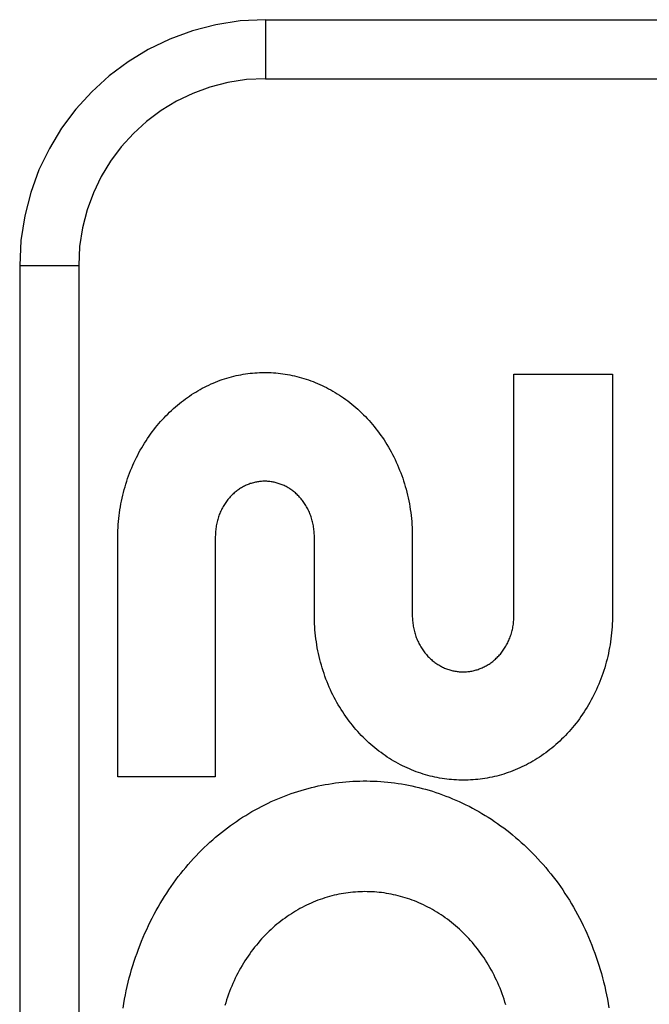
# Model space of a CAD drawing. Header units: inches. Extents: x 0 to 189, y 0 to 122.
# Tile 141 of 226: x 82.428 to 82.748, y 78.245 to 78.746. Entities that reach past the tile are written whole.
import ezdxf

# ---------------------------------------------------------------- set-up
doc = ezdxf.new("R2010")
doc.units = ezdxf.units.IN
doc.header["$LTSCALE"] = 10.388889
doc.header["$MEASUREMENT"] = 0
doc.linetypes.add('HIDDEN', pattern=[0.2, 0.1, -0.1])
doc.layers.add('RIGHTHAND_DOOR_ASSEMBLY', color=7, linetype='CONTINUOUS')

msp = doc.modelspace()

# ---------------------------------------------------------------- linework, layer by layer
at = {"layer": 'RIGHTHAND_DOOR_ASSEMBLY', "color": 8, "linetype": 'HIDDEN'}
for p, q in [((82.55275, 78.74551), (83.61475, 78.74551)), ((82.55275, 78.74551), (82.55275, 78.71551)), ((82.55275, 78.71551), (83.64475, 78.71551)), ((82.42775, 78.62051), (82.45775, 78.62051)), ((82.42775, 78.62051), (82.42775, 77.87051)), ((82.45775, 78.62051), (82.45775, 77.87051)), ((82.67912, 78.56527), (82.72927, 78.56527)), ((82.67912, 78.44231), (82.67912, 78.56527)), ((82.72927, 78.56527), (82.72927, 78.44299)), ((82.47762, 78.36048), (82.47762, 78.48276)), ((82.52725, 78.48276), (82.52725, 78.36048)), ((82.57761, 78.44299), (82.57761, 78.48276)), ((82.62744, 78.48276), (82.62744, 78.44257)), ((82.52725, 78.36048), (82.47762, 78.36048))]:
    msp.add_line(p, q, dxfattribs=at)
for points in [[(82.50307, 78.54502), (82.50402, 78.54595), (82.50498, 78.54686), (82.50595, 78.54775), (82.50694, 78.54863), (82.50794, 78.54948), (82.50895, 78.55031), (82.50997, 78.55113), (82.511, 78.55192), (82.51204, 78.55269), (82.51308, 78.55344), (82.51413, 78.55416), (82.51519, 78.55487), (82.51626, 78.55555), (82.51733, 78.55621), (82.51842, 78.55686), (82.51951, 78.55748), (82.52061, 78.55808), (82.52172, 78.55866), (82.52283, 78.55922), (82.52396, 78.55976), (82.52509, 78.56028), (82.52623, 78.56078), (82.52737, 78.56126), (82.52851, 78.56171), (82.52966, 78.56215), (82.53081, 78.56256), (82.53196, 78.56295), (82.53311, 78.56331)], [(82.53311, 78.56331), (82.53427, 78.56365), (82.53543, 78.56396), (82.5366, 78.56425), (82.53778, 78.56453), (82.53896, 78.56478), (82.54015, 78.56501), (82.54134, 78.56522), (82.54253, 78.5654), (82.54372, 78.56557), (82.54491, 78.56572), (82.5461, 78.56584), (82.5473, 78.56594), (82.54849, 78.56602), (82.54968, 78.56608), (82.55087, 78.56612), (82.55206, 78.56614), (82.55325, 78.56613), (82.55445, 78.5661), (82.55565, 78.56606), (82.55685, 78.56599), (82.55805, 78.5659), (82.55925, 78.56579), (82.56044, 78.56565), (82.56164, 78.5655), (82.56283, 78.56532), (82.56402, 78.56513), (82.5652, 78.56491), (82.56639, 78.56467), (82.56757, 78.56441), (82.56875, 78.56412), (82.56993, 78.56382), (82.57111, 78.56349), (82.57228, 78.56314), (82.57345, 78.56277), (82.57462, 78.56238), (82.57579, 78.56196), (82.57694, 78.56153), (82.5781, 78.56107), (82.57924, 78.5606), (82.58038, 78.5601), (82.58151, 78.55958), (82.58264, 78.55904), (82.58376, 78.55848), (82.58488, 78.55789), (82.58599, 78.55729), (82.5871, 78.55666), (82.5882, 78.556), (82.58929, 78.55533), (82.59037, 78.55464), (82.59145, 78.55392), (82.59252, 78.55318), (82.59358, 78.55243), (82.59462, 78.55165), (82.59566, 78.55085), (82.59669, 78.55003), (82.5977, 78.54919), (82.59871, 78.54833), (82.5997, 78.54744), (82.60069, 78.54654), (82.60166, 78.54562), (82.60262, 78.54467), (82.60357, 78.54371), (82.60451, 78.54272), (82.60543, 78.54172), (82.60634, 78.54069), (82.60723, 78.53965), (82.6081, 78.53859), (82.60897, 78.53752), (82.60981, 78.53642), (82.61064, 78.5353), (82.61146, 78.53417), (82.61226, 78.53301), (82.61305, 78.53184), (82.61381, 78.53065), (82.61456, 78.52945), (82.61529, 78.52822), (82.61601, 78.52698), (82.6167, 78.52573), (82.61738, 78.52446), (82.61803, 78.52318), (82.61867, 78.52188), (82.61928, 78.52057), (82.61988, 78.51924), (82.62045, 78.5179), (82.621, 78.51655), (82.62154, 78.51518), (82.62205, 78.5138), (82.62254, 78.51241), (82.62301, 78.511), (82.62345, 78.50959), (82.62388, 78.50816), (82.62428, 78.50673), (82.62465, 78.50528), (82.62501, 78.50383), (82.62534, 78.50237), (82.62564, 78.5009), (82.62593, 78.49942), (82.62619, 78.49793), (82.62642, 78.49643), (82.62664, 78.49493), (82.62682, 78.49341), (82.62699, 78.4919), (82.62712, 78.49038), (82.62724, 78.48885), (82.62732, 78.48733), (82.62739, 78.48581), (82.62742, 78.48428), (82.62744, 78.48276)], [(82.47762, 78.48276), (82.47765, 78.48428), (82.4777, 78.4858), (82.47778, 78.48732), (82.47788, 78.48883), (82.478, 78.49035), (82.47815, 78.49186), (82.47833, 78.49336), (82.47852, 78.49486), (82.47874, 78.49635), (82.47899, 78.49784), (82.47925, 78.49932), (82.47954, 78.50078), (82.47986, 78.50224), (82.48019, 78.50369), (82.48055, 78.50514), (82.48093, 78.50657), (82.48133, 78.50799), (82.48175, 78.50941), (82.4822, 78.51081), (82.48266, 78.5122), (82.48315, 78.51358), (82.48366, 78.51495), (82.48419, 78.5163), (82.48474, 78.51764), (82.4853, 78.51897), (82.48589, 78.52028), (82.4865, 78.52158), (82.48713, 78.52287), (82.48777, 78.52414), (82.48843, 78.52539), (82.48911, 78.52663), (82.48981, 78.52785), (82.49052, 78.52905), (82.49125, 78.53024), (82.492, 78.53141), (82.49276, 78.53256), (82.49354, 78.5337), (82.49434, 78.53482), (82.49515, 78.53592), (82.49597, 78.53701), (82.49681, 78.53808), (82.49767, 78.53913), (82.49854, 78.54016), (82.49942, 78.54117), (82.50032, 78.54216), (82.50122, 78.54313), (82.50214, 78.54409), (82.50307, 78.54502)], [(82.57761, 78.48276), (82.57761, 78.48344), (82.57758, 78.48411), (82.57755, 78.48479), (82.5775, 78.48547), (82.57743, 78.48615), (82.57735, 78.48682), (82.57726, 78.48749), (82.57715, 78.48816), (82.57703, 78.48882), (82.57689, 78.48948), (82.57674, 78.49013), (82.57658, 78.49077), (82.5764, 78.49141), (82.57621, 78.49204), (82.57601, 78.49267), (82.5758, 78.49328), (82.57557, 78.49389), (82.57534, 78.49448), (82.57509, 78.49507), (82.57482, 78.49566), (82.57455, 78.49623), (82.57427, 78.4968), (82.57397, 78.49736), (82.57366, 78.49791), (82.57335, 78.49845), (82.57302, 78.49898), (82.57268, 78.49949), (82.57234, 78.5), (82.57198, 78.5005), (82.57162, 78.50099), (82.57124, 78.50146), (82.57086, 78.50193), (82.57047, 78.50238), (82.57008, 78.50282), (82.56967, 78.50325), (82.56926, 78.50367), (82.56884, 78.50408), (82.56841, 78.50448), (82.56797, 78.50487), (82.56753, 78.50525), (82.56708, 78.50561), (82.56662, 78.50597), (82.56616, 78.50631), (82.56569, 78.50664), (82.56522, 78.50695), (82.56474, 78.50726), (82.56426, 78.50755), (82.56377, 78.50783), (82.56328, 78.50809), (82.56279, 78.50835), (82.5623, 78.50859), (82.56181, 78.50881), (82.56131, 78.50903), (82.5608, 78.50923), (82.56029, 78.50942), (82.55978, 78.5096), (82.55927, 78.50977), (82.55874, 78.50993), (82.55822, 78.51007), (82.55769, 78.5102), (82.55717, 78.51032), (82.55664, 78.51043), (82.5561, 78.51052), (82.55557, 78.5106), (82.55504, 78.51067), (82.55451, 78.51073), (82.55398, 78.51077), (82.55345, 78.5108), (82.55293, 78.51082), (82.5524, 78.51083), (82.55188, 78.51082), (82.55135, 78.5108), (82.55082, 78.51077), (82.55029, 78.51073), (82.54976, 78.51067), (82.54923, 78.5106), (82.5487, 78.51052), (82.54817, 78.51043), (82.54764, 78.51032), (82.54711, 78.5102), (82.54659, 78.51007), (82.54606, 78.50993), (82.54555, 78.50977), (82.54503, 78.50961), (82.54452, 78.50943), (82.54401, 78.50924), (82.54351, 78.50904), (82.54302, 78.50882), (82.54252, 78.5086), (82.54203, 78.50836), (82.54154, 78.50811), (82.54106, 78.50784), (82.54057, 78.50756), (82.5401, 78.50727), (82.53962, 78.50697), (82.53915, 78.50666), (82.53868, 78.50633), (82.53822, 78.50599), (82.53777, 78.50563), (82.53732, 78.50527), (82.53687, 78.5049), (82.53644, 78.50451), (82.53601, 78.50411), (82.53559, 78.5037), (82.53518, 78.50329), (82.53478, 78.50286), (82.53438, 78.50242), (82.534, 78.50196), (82.53362, 78.5015), (82.53324, 78.50103), (82.53288, 78.50054), (82.53253, 78.50004), (82.53218, 78.49954), (82.53184, 78.49902), (82.53152, 78.49849), (82.5312, 78.49795), (82.53089, 78.4974), (82.5306, 78.49684), (82.53031, 78.49627), (82.53004, 78.4957), (82.52978, 78.49511), (82.52953, 78.49452), (82.52929, 78.49392), (82.52907, 78.49332), (82.52885, 78.4927), (82.52865, 78.49208), (82.52846, 78.49145), (82.52829, 78.49081), (82.52812, 78.49016), (82.52797, 78.4895), (82.52784, 78.48885), (82.52771, 78.48818), (82.52761, 78.48751), (82.52751, 78.48684), (82.52743, 78.48616), (82.52737, 78.48548), (82.52731, 78.4848), (82.52728, 78.48412), (82.52726, 78.48344), (82.52725, 78.48276)], [(82.72927, 78.44299), (82.72926, 78.44146), (82.72922, 78.43992), (82.72915, 78.43838), (82.72907, 78.43685), (82.72895, 78.43532), (82.72881, 78.43379), (82.72865, 78.43226), (82.72846, 78.43074), (82.72825, 78.42923), (82.72802, 78.42772), (82.72775, 78.42623), (82.72747, 78.42473), (82.72716, 78.42325), (82.72683, 78.42178), (82.72647, 78.42031), (82.72609, 78.41885), (82.72569, 78.41741), (82.72527, 78.41597), (82.72482, 78.41454), (82.72435, 78.41313), (82.72385, 78.41172), (82.72334, 78.41033), (82.72281, 78.40895), (82.72225, 78.40759), (82.72167, 78.40623), (82.72107, 78.40489), (82.72045, 78.40357), (82.71981, 78.40226), (82.71915, 78.40096), (82.71847, 78.39968), (82.71778, 78.39842), (82.71706, 78.39717), (82.71633, 78.39594), (82.71558, 78.39472), (82.71481, 78.39353), (82.71402, 78.39235), (82.71322, 78.39119), (82.7124, 78.39004), (82.71156, 78.38891), (82.71071, 78.38781), (82.70984, 78.38672), (82.70896, 78.38565), (82.70807, 78.3846), (82.70716, 78.38356), (82.70623, 78.38255), (82.7053, 78.38156), (82.70435, 78.38059), (82.70338, 78.37964), (82.70241, 78.37871), (82.70142, 78.3778), (82.70042, 78.37691), (82.69941, 78.37604), (82.69839, 78.37519), (82.69736, 78.37437), (82.69632, 78.37356), (82.69528, 78.37278), (82.69422, 78.37202), (82.69316, 78.37128), (82.69208, 78.37056), (82.691, 78.36986), (82.68991, 78.36918), (82.6888, 78.36853), (82.68769, 78.36789), (82.68658, 78.36728), (82.68545, 78.36669), (82.68433, 78.36611), (82.68319, 78.36557), (82.68205, 78.36504), (82.68091, 78.36454), (82.67975, 78.36405), (82.6786, 78.36359), (82.67743, 78.36315), (82.67626, 78.36273), (82.67509, 78.36233), (82.67391, 78.36195), (82.67273, 78.3616), (82.67154, 78.36126), (82.67035, 78.36095), (82.66916, 78.36066), (82.66797, 78.36039), (82.66677, 78.36015), (82.66557, 78.35992), (82.66437, 78.35972), (82.66317, 78.35953), (82.66196, 78.35937), (82.66075, 78.35923), (82.65953, 78.35911), (82.65832, 78.35902), (82.6571, 78.35894), (82.65589, 78.35889), (82.65468, 78.35885), (82.65347, 78.35884), (82.65225, 78.35886), (82.65104, 78.35889), (82.64983, 78.35894), (82.64861, 78.35902), (82.6474, 78.35912), (82.64618, 78.35923), (82.64497, 78.35937), (82.64376, 78.35954), (82.64255, 78.35972), (82.64134, 78.35993), (82.64014, 78.36015), (82.63894, 78.3604), (82.63775, 78.36067), (82.63655, 78.36096), (82.63536, 78.36127), (82.63417, 78.36161), (82.63298, 78.36197), (82.6318, 78.36234), (82.63062, 78.36275), (82.62944, 78.36317), (82.62828, 78.36361), (82.62711, 78.36407), (82.62596, 78.36456), (82.62481, 78.36507), (82.62366, 78.3656), (82.62252, 78.36615), (82.62138, 78.36672), (82.62026, 78.36732), (82.61913, 78.36793), (82.61802, 78.36857), (82.61691, 78.36923), (82.61582, 78.36991), (82.61473, 78.37061), (82.61365, 78.37133), (82.61258, 78.37207), (82.61152, 78.37284), (82.61047, 78.37362), (82.60943, 78.37443), (82.6084, 78.37525), (82.60738, 78.3761), (82.60637, 78.37697), (82.60537, 78.37786), (82.60438, 78.37877), (82.60341, 78.3797), (82.60245, 78.38064), (82.6015, 78.38161), (82.60057, 78.3826), (82.59965, 78.3836), (82.59875, 78.38463), (82.59785, 78.38567), (82.59697, 78.38674), (82.59611, 78.38782), (82.59526, 78.38893), (82.59443, 78.39005), (82.59361, 78.39119), (82.59282, 78.39234), (82.59203, 78.39352), (82.59127, 78.39471), (82.59052, 78.39591), (82.58979, 78.39714), (82.58908, 78.39838), (82.58839, 78.39964), (82.58771, 78.40092), (82.58705, 78.40221), (82.58642, 78.40351), (82.5858, 78.40484), (82.5852, 78.40617), (82.58463, 78.40752), (82.58407, 78.40888), (82.58354, 78.41026), (82.58302, 78.41165), (82.58253, 78.41305), (82.58206, 78.41446), (82.58162, 78.41589), (82.58119, 78.41733), (82.58079, 78.41877), (82.58041, 78.42023), (82.58005, 78.4217), (82.57972, 78.42318), (82.57941, 78.42466), (82.57913, 78.42615), (82.57887, 78.42766), (82.57863, 78.42917), (82.57842, 78.43068), (82.57823, 78.43221), (82.57807, 78.43374), (82.57793, 78.43527), (82.57781, 78.43681), (82.57773, 78.43836), (82.57766, 78.4399), (82.57763, 78.44145), (82.57761, 78.44299)], [(82.62744, 78.44257), (82.62744, 78.44189), (82.62747, 78.4412), (82.6275, 78.44052), (82.62755, 78.43984), (82.62762, 78.43915), (82.6277, 78.43847), (82.62779, 78.4378), (82.6279, 78.43712), (82.62803, 78.43645), (82.62816, 78.43579), (82.62831, 78.43513), (82.62847, 78.43448), (82.62865, 78.43383), (82.62884, 78.43319), (82.62904, 78.43256), (82.62926, 78.43194), (82.62948, 78.43133), (82.62972, 78.43072), (82.62997, 78.43013), (82.63023, 78.42954), (82.63051, 78.42895), (82.63079, 78.42838), (82.63109, 78.42781), (82.6314, 78.42726), (82.63172, 78.42671), (82.63204, 78.42617), (82.63238, 78.42564), (82.63273, 78.42513), (82.63309, 78.42462), (82.63346, 78.42412), (82.63383, 78.42364), (82.63421, 78.42317), (82.63461, 78.4227), (82.635, 78.42225), (82.63541, 78.42181), (82.63583, 78.42139), (82.63625, 78.42097), (82.63668, 78.42056), (82.63712, 78.42017), (82.63757, 78.41978), (82.63802, 78.4194), (82.63848, 78.41904), (82.63895, 78.41869), (82.63943, 78.41835), (82.6399, 78.41803), (82.64039, 78.41771), (82.64087, 78.41741), (82.64136, 78.41712), (82.64186, 78.41685), (82.64236, 78.41658), (82.64286, 78.41633), (82.64336, 78.4161), (82.64386, 78.41587), (82.64437, 78.41566), (82.64489, 78.41546), (82.6454, 78.41527), (82.64593, 78.41509), (82.64645, 78.41493), (82.64699, 78.41478), (82.64752, 78.41464), (82.64806, 78.41451), (82.6486, 78.41439), (82.64914, 78.41429), (82.64968, 78.4142), (82.65022, 78.41412), (82.65076, 78.41406), (82.6513, 78.414), (82.65184, 78.41396), (82.65238, 78.41394), (82.65292, 78.41392), (82.65345, 78.41392), (82.65399, 78.41393), (82.65453, 78.41395), (82.65506, 78.41399), (82.6556, 78.41403), (82.65614, 78.41409), (82.65669, 78.41417), (82.65723, 78.41425), (82.65777, 78.41435), (82.65831, 78.41446), (82.65884, 78.41459), (82.65938, 78.41472), (82.65991, 78.41487), (82.66044, 78.41503), (82.66097, 78.4152), (82.66149, 78.41539), (82.662, 78.41558), (82.66252, 78.41579), (82.66302, 78.41601), (82.66353, 78.41624), (82.66403, 78.41649), (82.66452, 78.41674), (82.66502, 78.41701), (82.66551, 78.4173), (82.666, 78.41759), (82.66648, 78.4179), (82.66696, 78.41822), (82.66743, 78.41856), (82.6679, 78.4189), (82.66837, 78.41926), (82.66882, 78.41963), (82.66928, 78.42001), (82.66972, 78.42041), (82.67015, 78.42081), (82.67058, 78.42123), (82.671, 78.42165), (82.67141, 78.42208), (82.67181, 78.42253), (82.67221, 78.42299), (82.67259, 78.42346), (82.67297, 78.42394), (82.67334, 78.42443), (82.6737, 78.42493), (82.67405, 78.42544), (82.67439, 78.42596), (82.67473, 78.4265), (82.67505, 78.42704), (82.67536, 78.4276), (82.67566, 78.42816), (82.67595, 78.42873), (82.67623, 78.42931), (82.6765, 78.4299), (82.67675, 78.43049), (82.67699, 78.43109), (82.67722, 78.4317), (82.67744, 78.43232), (82.67765, 78.43295), (82.67784, 78.43358), (82.67802, 78.43422), (82.67819, 78.43487), (82.67835, 78.43553), (82.67849, 78.43619), (82.67861, 78.43686), (82.67873, 78.43753), (82.67883, 78.43821), (82.67891, 78.43889), (82.67898, 78.43957), (82.67904, 78.44025), (82.67908, 78.44094), (82.67911, 78.44162), (82.67912, 78.44231)], [(82.48031, 78.24301), (82.48067, 78.24523), (82.48107, 78.24743), (82.48149, 78.24963), (82.48195, 78.25182), (82.48244, 78.254), (82.48296, 78.25616), (82.4835, 78.25832), (82.48408, 78.26046), (82.48469, 78.26259), (82.48533, 78.2647), (82.486, 78.2668), (82.48669, 78.26889), (82.48742, 78.27096), (82.48817, 78.27301), (82.48895, 78.27505), (82.48976, 78.27706), (82.49059, 78.27906), (82.49145, 78.28104), (82.49234, 78.28301), (82.49325, 78.28495), (82.49419, 78.28687), (82.49515, 78.28877), (82.49613, 78.29065), (82.49714, 78.29251), (82.49818, 78.29434), (82.49923, 78.29615), (82.50031, 78.29794), (82.50141, 78.29971), (82.50253, 78.30145), (82.50367, 78.30316), (82.50483, 78.30485), (82.50601, 78.30652), (82.50721, 78.30816), (82.50843, 78.30979), (82.50968, 78.31138), (82.51094, 78.31296), (82.51222, 78.31451), (82.51352, 78.31603), (82.51484, 78.31753), (82.51617, 78.319), (82.51752, 78.32044), (82.51888, 78.32186), (82.52026, 78.32325), (82.52166, 78.32462), (82.52307, 78.32596), (82.5245, 78.32727), (82.52594, 78.32856), (82.5274, 78.32982), (82.52888, 78.33106), (82.53036, 78.33227), (82.53187, 78.33345), (82.53338, 78.33461), (82.53491, 78.33574), (82.53644, 78.33684), (82.53799, 78.33792), (82.53955, 78.33896), (82.54112, 78.33998), (82.5427, 78.34097), (82.54429, 78.34194), (82.54589, 78.34287), (82.5475, 78.34379), (82.54913, 78.34467), (82.55076, 78.34553), (82.55241, 78.34636), (82.55406, 78.34716), (82.55572, 78.34794), (82.55739, 78.34869), (82.55906, 78.34941), (82.56074, 78.3501), (82.56242, 78.35076), (82.56411, 78.3514), (82.56581, 78.35201), (82.56751, 78.35259), (82.56923, 78.35314), (82.57095, 78.35367), (82.57267, 78.35417), (82.5744, 78.35464), (82.57614, 78.35509), (82.57788, 78.35551), (82.57963, 78.3559), (82.58137, 78.35626), (82.58312, 78.35659), (82.58487, 78.3569), (82.58662, 78.35717), (82.58837, 78.35742), (82.59013, 78.35765), (82.59189, 78.35784), (82.59366, 78.35801), (82.59543, 78.35815), (82.5972, 78.35826), (82.59897, 78.35835), (82.60075, 78.3584), (82.60252, 78.35843), (82.6043, 78.35843), (82.60607, 78.35841), (82.60784, 78.35835), (82.60961, 78.35827), (82.61138, 78.35816), (82.61314, 78.35803), (82.61491, 78.35786), (82.61668, 78.35767), (82.61844, 78.35745), (82.62021, 78.3572), (82.62198, 78.35692), (82.62374, 78.35662), (82.6255, 78.35628), (82.62726, 78.35592), (82.62901, 78.35554), (82.63075, 78.35512), (82.63249, 78.35468), (82.63423, 78.35421), (82.63596, 78.35371), (82.63769, 78.35319), (82.63941, 78.35263), (82.64113, 78.35205), (82.64285, 78.35144), (82.64456, 78.3508), (82.64626, 78.35013), (82.64796, 78.34944), (82.64965, 78.34871), (82.65134, 78.34796), (82.65301, 78.34718), (82.65468, 78.34638), (82.65633, 78.34555), (82.65798, 78.34469), (82.65961, 78.3438), (82.66124, 78.34289), (82.66286, 78.34194), (82.66448, 78.34097), (82.66608, 78.33997), (82.66767, 78.33894), (82.66925, 78.33789), (82.67082, 78.33681), (82.67237, 78.3357), (82.67391, 78.33457), (82.67544, 78.33341), (82.67696, 78.33222), (82.67846, 78.33101), (82.67994, 78.32977), (82.68141, 78.3285), (82.68287, 78.32721), (82.68432, 78.32589), (82.68575, 78.32454), (82.68717, 78.32316), (82.68857, 78.32176), (82.68995, 78.32033), (82.69132, 78.31888), (82.69267, 78.3174), (82.69399, 78.3159), (82.6953, 78.31438), (82.69659, 78.31283), (82.69787, 78.31126), (82.69912, 78.30966), (82.70035, 78.30804), (82.70156, 78.3064), (82.70275, 78.30473), (82.70393, 78.30303), (82.70508, 78.30131), (82.70621, 78.29957), (82.70731, 78.29781), (82.7084, 78.29603), (82.70946, 78.29423), (82.71049, 78.2924)], [(82.675, 78.24457), (82.67457, 78.24601), (82.67411, 78.24744), (82.67363, 78.24885), (82.67312, 78.25026), (82.6726, 78.25166), (82.67205, 78.25304), (82.67148, 78.25441), (82.67089, 78.25576), (82.67028, 78.2571), (82.66964, 78.25843), (82.66899, 78.25974), (82.66832, 78.26103), (82.66763, 78.26231), (82.66692, 78.26357), (82.66619, 78.26482), (82.66544, 78.26605), (82.66468, 78.26726), (82.6639, 78.26845), (82.6631, 78.26962), (82.66229, 78.27077), (82.66146, 78.2719), (82.66062, 78.27302), (82.65976, 78.27411), (82.65889, 78.27518), (82.658, 78.27624), (82.6571, 78.27728), (82.65618, 78.27829), (82.65524, 78.27929), (82.6543, 78.28027), (82.65334, 78.28123), (82.65237, 78.28217), (82.65138, 78.28308), (82.65039, 78.28398), (82.64938, 78.28486), (82.64836, 78.28571), (82.64734, 78.28654), (82.6463, 78.28735), (82.64526, 78.28814), (82.6442, 78.2889), (82.64314, 78.28965), (82.64206, 78.29038), (82.64097, 78.29108), (82.63988, 78.29177), (82.63877, 78.29243), (82.63766, 78.29307), (82.63654, 78.29369), (82.63541, 78.29429), (82.63427, 78.29487), (82.63313, 78.29542), (82.63199, 78.29595), (82.63084, 78.29646), (82.62969, 78.29695), (82.62853, 78.29742), (82.62736, 78.29786), (82.6262, 78.29828), (82.62502, 78.29868), (82.62384, 78.29906), (82.62265, 78.29942), (82.62146, 78.29975), (82.62026, 78.30007), (82.61906, 78.30036), (82.61786, 78.30063), (82.61665, 78.30088), (82.61545, 78.30111), (82.61424, 78.30131), (82.61304, 78.3015), (82.61183, 78.30166), (82.61062, 78.30179), (82.60942, 78.30191), (82.60821, 78.30201), (82.60699, 78.30208), (82.60578, 78.30213), (82.60456, 78.30216), (82.60334, 78.30217), (82.60212, 78.30215), (82.60091, 78.30212), (82.59969, 78.30206), (82.59847, 78.30198), (82.59726, 78.30188), (82.59605, 78.30176), (82.59484, 78.30162), (82.59364, 78.30145), (82.59244, 78.30126), (82.59124, 78.30106), (82.59005, 78.30082), (82.58885, 78.30057), (82.58766, 78.3003), (82.58647, 78.3), (82.58528, 78.29968), (82.58409, 78.29934), (82.58291, 78.29898), (82.58173, 78.29859), (82.58056, 78.29819), (82.5794, 78.29776), (82.57824, 78.29731), (82.57708, 78.29684), (82.57594, 78.29635), (82.5748, 78.29584), (82.57367, 78.29531), (82.57254, 78.29476), (82.57142, 78.29418), (82.57031, 78.29358), (82.5692, 78.29296), (82.56809, 78.29231), (82.567, 78.29165), (82.56591, 78.29096), (82.56483, 78.29025), (82.56376, 78.28952), (82.5627, 78.28877), (82.56165, 78.288), (82.56061, 78.28721), (82.55958, 78.28639), (82.55856, 78.28556), (82.55756, 78.28471), (82.55656, 78.28383), (82.55558, 78.28294), (82.5546, 78.28202), (82.55364, 78.28108), (82.55268, 78.28011), (82.55174, 78.27913), (82.55081, 78.27813), (82.5499, 78.2771), (82.549, 78.27605), (82.54811, 78.27499), (82.54724, 78.2739), (82.54638, 78.2728), (82.54554, 78.27168), (82.54472, 78.27054), (82.54391, 78.26938), (82.54312, 78.2682), (82.54234, 78.267), (82.54158, 78.26579), (82.54084, 78.26456), (82.54012, 78.26331), (82.53942, 78.26204), (82.53873, 78.26076), (82.53807, 78.25946), (82.53742, 78.25815), (82.5368, 78.25682), (82.5362, 78.25548), (82.53561, 78.25412), (82.53505, 78.25275), (82.53451, 78.25137), (82.53399, 78.24997), (82.5335, 78.24857), (82.53302, 78.24715), (82.53257, 78.24572), (82.53214, 78.24427)], [(82.71049, 78.2924), (82.7115, 78.29056), (82.71249, 78.28869), (82.71345, 78.2868), (82.71439, 78.28489), (82.71531, 78.28296), (82.7162, 78.28101), (82.71707, 78.27903), (82.71791, 78.27704), (82.71872, 78.27503), (82.7195, 78.273), (82.72026, 78.27096), (82.72099, 78.2689), (82.72169, 78.26683), (82.72236, 78.26474), (82.723, 78.26265)], [(82.723, 78.26265), (82.72361, 78.26053), (82.72419, 78.2584), (82.72475, 78.25626), (82.72527, 78.2541), (82.72577, 78.25193), (82.72623, 78.24975), (82.72666, 78.24757), (82.72706, 78.24537), (82.72743, 78.24317)]]:
    msp.add_lwpolyline(points, dxfattribs=at)
for radius in [0.125, 0.095]:
    msp.add_arc((82.55275, 78.62051), radius, 90, 180, dxfattribs=at)

doc.saveas('drawing.dxf')
